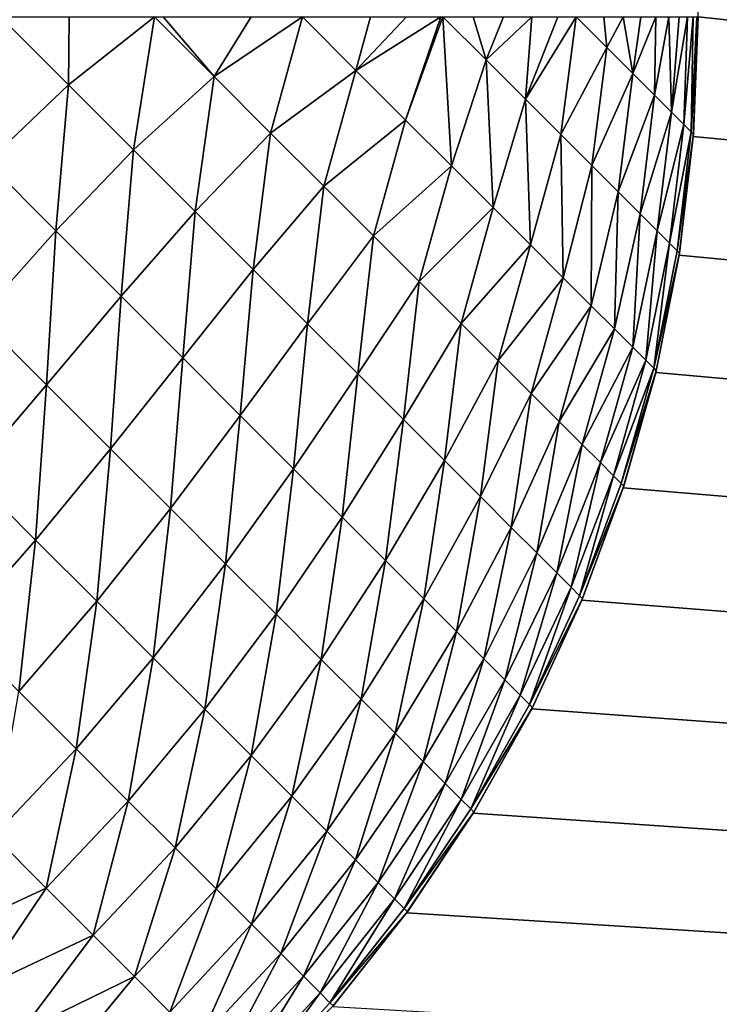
# Model space of a CAD drawing. Extents: x -302 to 302, y -900 to 900.
# Tile 145 of 256: x -33.02 to -31.97, y -878.19 to -876.7. Entities that reach past the tile are written whole.
import ezdxf

# ---------------------------------------------------------------- set-up
doc = ezdxf.new("R2010")
doc.units = 0
doc.header["$LTSCALE"] = 81.481481
for name, color, linetype in [('516', 7, 'CONTINUOUS'), ('611', 7, 'CONTINUOUS'), ('638', 7, 'CONTINUOUS'), ('646', 7, 'CONTINUOUS')]:
    doc.layers.add(name, color=color, linetype=linetype)

msp = doc.modelspace()

# ---------------------------------------------------------------- linework, layer by layer
at = {"layer": '516', "color": 7, "linetype": 'CONTINUOUS'}
for points in [[(-1.25, 880), (-1.25, -880), (-32, 876.7), (-1.25, 880)], [(-32, 876.7), (-1.25, -880), (-32, -876.7), (-32, 876.7)], [(-32, -876.7), (-1.25, -880), (-32.0071, -876.8805), (-32, -876.7)], [(-32.0071, -876.8805), (-1.25, -880), (-32.0283, -877.0598), (-32.0071, -876.8805)], [(-32.0283, -877.0598), (-1.25, -880), (-32.0635, -877.2369), (-32.0283, -877.0598)], [(-32.0635, -877.2369), (-1.25, -880), (-32.1126, -877.4107), (-32.0635, -877.2369)], [(-32.1126, -877.4107), (-1.25, -880), (-32.1751, -877.5802), (-32.1126, -877.4107)], [(-32.1751, -877.5802), (-1.25, -880), (-32.2507, -877.7442), (-32.1751, -877.5802)], [(-32.2507, -877.7442), (-1.25, -880), (-32.3389, -877.9017), (-32.2507, -877.7442)], [(-32.3389, -877.9017), (-1.25, -880), (-32.4393, -878.0519), (-32.3389, -877.9017)], [(-32.4393, -878.0519), (-1.25, -880), (-32.5511, -878.1937), (-32.4393, -878.0519)]]:
    msp.add_3dface(points, dxfattribs=at)
at = {"layer": '611', "color": 7, "linetype": 'CONTINUOUS'}
for points in [[(-38.25, -900, 6.9), (-19.25, -900, 6.9), (-19.25, 900, 6.9), (-38.25, -900, 6.9)], [(-38.25, -900, 6.9), (-19.25, 900, 6.9), (-38.25, 900, 6.9), (-38.25, -900, 6.9)]]:
    msp.add_3dface(points, dxfattribs=at)
at = {"layer": '638', "color": 7, "linetype": 'CONTINUOUS'}
for points in [[(-32, -876.7), (-32.0071, -876.8805), (-32, -876.7, -22.7), (-32, -876.7)], [(-32, -876.7, -22.7), (-32.0071, -876.8805), (-32.0068, -876.8772, -22.7), (-32, -876.7, -22.7)], [(-32.0071, -876.8805), (-32.0283, -877.0598), (-32.0071, -876.8805, -22.7), (-32.0071, -876.8805)], [(-32.0071, -876.8805, -22.7), (-32.0283, -877.0598), (-32.0278, -877.0568, -22.7), (-32.0071, -876.8805, -22.7)], [(-32.0068, -876.8772, -22.7), (-32.0071, -876.8805), (-32.0071, -876.8805, -22.7), (-32.0068, -876.8772, -22.7)], [(-32.0283, -877.0598), (-32.0635, -877.2369), (-32.0283, -877.0598, -22.7), (-32.0283, -877.0598)], [(-32.0283, -877.0598, -22.7), (-32.0635, -877.2369), (-32.0629, -877.2341, -22.7), (-32.0283, -877.0598, -22.7)], [(-32.0278, -877.0568, -22.7), (-32.0283, -877.0598), (-32.0283, -877.0598, -22.7), (-32.0278, -877.0568, -22.7)], [(-32.0635, -877.2369), (-32.1126, -877.4107), (-32.0635, -877.2369, -22.7), (-32.0635, -877.2369)], [(-32.0635, -877.2369, -22.7), (-32.1126, -877.4107), (-32.1117, -877.4082, -22.7), (-32.0635, -877.2369, -22.7)], [(-32.0629, -877.2341, -22.7), (-32.0635, -877.2369), (-32.0635, -877.2369, -22.7), (-32.0629, -877.2341, -22.7)], [(-32.1126, -877.4107), (-32.1751, -877.5802), (-32.1126, -877.4107, -22.7), (-32.1126, -877.4107)], [(-32.1126, -877.4107, -22.7), (-32.1751, -877.5802), (-32.1741, -877.5778, -22.7), (-32.1126, -877.4107, -22.7)], [(-32.1117, -877.4082, -22.7), (-32.1126, -877.4107), (-32.1126, -877.4107, -22.7), (-32.1117, -877.4082, -22.7)], [(-32.1751, -877.5802), (-32.2507, -877.7442), (-32.1751, -877.5802, -22.7), (-32.1751, -877.5802)], [(-32.1751, -877.5802, -22.7), (-32.2507, -877.7442), (-32.2496, -877.7421, -22.7), (-32.1751, -877.5802, -22.7)], [(-32.1741, -877.5778, -22.7), (-32.1751, -877.5802), (-32.1751, -877.5802, -22.7), (-32.1741, -877.5778, -22.7)], [(-32.2507, -877.7442), (-32.3389, -877.9017), (-32.2507, -877.7442, -22.7), (-32.2507, -877.7442)], [(-32.2507, -877.7442, -22.7), (-32.3389, -877.9017), (-32.3378, -877.8999, -22.7), (-32.2507, -877.7442, -22.7)], [(-32.2496, -877.7421, -22.7), (-32.2507, -877.7442), (-32.2507, -877.7442, -22.7), (-32.2496, -877.7421, -22.7)], [(-32.3389, -877.9017), (-32.4393, -878.0519), (-32.3389, -877.9017, -22.7), (-32.3389, -877.9017)], [(-32.3389, -877.9017, -22.7), (-32.4393, -878.0519), (-32.4381, -878.0503, -22.7), (-32.3389, -877.9017, -22.7)], [(-32.3378, -877.8999, -22.7), (-32.3389, -877.9017), (-32.3389, -877.9017, -22.7), (-32.3378, -877.8999, -22.7)], [(-32.4393, -878.0519), (-32.5511, -878.1937), (-32.4393, -878.0519, -22.7), (-32.4393, -878.0519)], [(-32.4393, -878.0519, -22.7), (-32.5511, -878.1937), (-32.5499, -878.1924, -22.7), (-32.4393, -878.0519, -22.7)], [(-32.4381, -878.0503, -22.7), (-32.4393, -878.0519), (-32.4393, -878.0519, -22.7), (-32.4381, -878.0503, -22.7)]]:
    msp.add_3dface(points, dxfattribs=at)
at = {"layer": '646', "color": 7, "linetype": 'CONTINUOUS'}
for points in [[(-33.0515, -876.7, -24.6316), (-32.9492, -876.8027, -24.5587), (-33.072, -876.9197, -24.6323), (-33.0515, -876.7, -24.6316)], [(-33.0515, -876.7, -24.6316), (-32.9481, -876.7, -24.5607), (-32.9492, -876.8027, -24.5587), (-33.0515, -876.7, -24.6316)], [(-32.9481, -876.7, -24.5607), (-32.8197, -876.7, -24.4603), (-32.9492, -876.8027, -24.5587), (-32.9481, -876.7, -24.5607)], [(-32.9492, -876.8027, -24.5587), (-32.8197, -876.7, -24.4603), (-32.8514, -876.9006, -24.4752), (-32.9492, -876.8027, -24.5587)], [(-32.8197, -876.7, -24.4603), (-32.7297, -876.7902, -24.3781), (-32.8514, -876.9006, -24.4752), (-32.8197, -876.7, -24.4603)], [(-32.8197, -876.7, -24.4603), (-32.8063, -876.7, -24.4489), (-32.7297, -876.7902, -24.3781), (-32.8197, -876.7, -24.4603)], [(-32.8063, -876.7, -24.4489), (-32.6737, -876.7, -24.3263), (-32.7297, -876.7902, -24.3781), (-32.8063, -876.7, -24.4489)], [(-32.6737, -876.7, -24.3263), (-32.5961, -876.7, -24.245), (-32.7297, -876.7902, -24.3781), (-32.6737, -876.7, -24.3263)], [(-32.7297, -876.7902, -24.3781), (-32.5961, -876.7, -24.245), (-32.6444, -876.8755, -24.2869), (-32.7297, -876.7902, -24.3781)], [(-32.5961, -876.7, -24.245), (-32.5158, -876.7812, -24.1491), (-32.6444, -876.8755, -24.2869), (-32.5961, -876.7, -24.245)], [(-32.5961, -876.7, -24.245), (-32.4938, -876.7, -24.1239), (-32.5158, -876.7812, -24.1491), (-32.5961, -876.7, -24.245)], [(-32.4938, -876.7, -24.1239), (-32.4393, -876.7, -24.0519), (-32.5158, -876.7812, -24.1491), (-32.4938, -876.7, -24.1239)], [(-32.4393, -876.7, -24.0519), (-32.3876, -876.7, -23.9778), (-32.5158, -876.7812, -24.1491), (-32.4393, -876.7, -24.0519)], [(-32.5158, -876.7812, -24.1491), (-32.3876, -876.7, -23.9778), (-32.441, -876.856, -24.0452), (-32.5158, -876.7812, -24.1491)], [(-32.3876, -876.7, -23.9778), (-32.3845, -876.7, -23.9732), (-32.441, -876.856, -24.0452), (-32.3876, -876.7, -23.9778)], [(-32.441, -876.856, -24.0452), (-32.3845, -876.7, -23.9732), (-32.3719, -876.925, -23.9337), (-32.441, -876.856, -24.0452)], [(-32.3845, -876.7, -23.9732), (-32.3389, -876.7, -23.9017), (-32.3194, -876.7652, -23.8675), (-32.3845, -876.7, -23.9732)], [(-32.3845, -876.7, -23.9732), (-32.3194, -876.7652, -23.8675), (-32.3719, -876.925, -23.9337), (-32.3845, -876.7, -23.9732)], [(-32.3389, -876.7, -23.9017), (-32.2933, -876.7, -23.8238), (-32.3194, -876.7652, -23.8675), (-32.3389, -876.7, -23.9017)], [(-32.2933, -876.7, -23.8238), (-32.2507, -876.7, -23.7442), (-32.3194, -876.7652, -23.8675), (-32.2933, -876.7, -23.8238)], [(-32.3194, -876.7652, -23.8675), (-32.2507, -876.7, -23.7442), (-32.2601, -876.8245, -23.7551), (-32.3194, -876.7652, -23.8675)], [(-32.2507, -876.7, -23.7442), (-32.2113, -876.7, -23.6629), (-32.2601, -876.8245, -23.7551), (-32.2507, -876.7, -23.7442)], [(-32.2113, -876.7, -23.6629), (-32.1838, -876.7, -23.6009), (-32.2601, -876.8245, -23.7551), (-32.2113, -876.7, -23.6629)], [(-32.2601, -876.8245, -23.7551), (-32.1838, -876.7, -23.6009), (-32.2069, -876.8777, -23.6367), (-32.2601, -876.8245, -23.7551)], [(-32.1838, -876.7, -23.6009), (-32.1377, -876.7464, -23.4824), (-32.2069, -876.8777, -23.6367), (-32.1838, -876.7, -23.6009)], [(-32.1838, -876.7, -23.6009), (-32.1422, -876.7, -23.4961), (-32.1377, -876.7464, -23.4824), (-32.1838, -876.7, -23.6009)], [(-32.1422, -876.7, -23.4961), (-32.1126, -876.7, -23.4107), (-32.1377, -876.7464, -23.4824), (-32.1422, -876.7, -23.4961)], [(-32.1377, -876.7464, -23.4824), (-32.1126, -876.7, -23.4107), (-32.0982, -876.7859, -23.3593), (-32.1377, -876.7464, -23.4824)], [(-32.1126, -876.7, -23.4107), (-32.0864, -876.7, -23.3243), (-32.0982, -876.7859, -23.3593), (-32.1126, -876.7, -23.4107)], [(-32.0864, -876.7, -23.3243), (-32.0635, -876.7, -23.2369), (-32.0982, -876.7859, -23.3593), (-32.0864, -876.7, -23.3243)], [(-32.0982, -876.7859, -23.3593), (-32.0635, -876.7, -23.2369), (-32.0656, -876.8185, -23.2322), (-32.0982, -876.7859, -23.3593)], [(-32.0635, -876.7, -23.2369), (-32.0442, -876.7, -23.1487), (-32.0656, -876.8185, -23.2322), (-32.0635, -876.7, -23.2369)], [(-32.0656, -876.8185, -23.2322), (-32.0442, -876.7, -23.1487), (-32.04, -876.8441, -23.102), (-32.0656, -876.8185, -23.2322)], [(-32.0442, -876.7, -23.1487), (-32.0283, -876.7, -23.0598), (-32.04, -876.8441, -23.102), (-32.0442, -876.7, -23.1487)], [(-32.0283, -876.7, -23.0598), (-32.0159, -876.7, -22.9703), (-32.04, -876.8441, -23.102), (-32.0283, -876.7, -23.0598)], [(-32.04, -876.8441, -23.102), (-32.0159, -876.7, -22.9703), (-32.0216, -876.8624, -22.9693), (-32.04, -876.8441, -23.102)], [(-32.0159, -876.7, -22.9703), (-32.0071, -876.7, -22.8805), (-32.0216, -876.8624, -22.9693), (-32.0159, -876.7, -22.9703)], [(-32.0216, -876.8624, -22.9693), (-32.0071, -876.7, -22.8805), (-32.0105, -876.8735, -22.8351), (-32.0216, -876.8624, -22.9693)], [(-32, -876.7, -22.7), (-32.0068, -876.8772, -22.7), (-32.0105, -876.8735, -22.8351), (-32, -876.7, -22.7)], [(-32.0018, -876.7, -22.7903), (-32, -876.7, -22.7), (-32.0105, -876.8735, -22.8351), (-32.0018, -876.7, -22.7903)], [(-32.0071, -876.7, -22.8805), (-32.0018, -876.7, -22.7903), (-32.0105, -876.8735, -22.8351), (-32.0071, -876.7, -22.8805)], [(-32.2069, -876.8777, -23.6367), (-32.1377, -876.7464, -23.4824), (-32.1602, -876.9244, -23.513), (-32.2069, -876.8777, -23.6367)], [(-32.1377, -876.7464, -23.4824), (-32.0982, -876.7859, -23.3593), (-32.1602, -876.9244, -23.513), (-32.1377, -876.7464, -23.4824)], [(-32.3719, -876.925, -23.9337), (-32.3194, -876.7652, -23.8675), (-32.3091, -876.9879, -23.8151), (-32.3719, -876.925, -23.9337)], [(-32.3194, -876.7652, -23.8675), (-32.2601, -876.8245, -23.7551), (-32.3091, -876.9879, -23.8151), (-32.3194, -876.7652, -23.8675)], [(-32.6444, -876.8755, -24.2869), (-32.5158, -876.7812, -24.1491), (-32.5641, -876.9558, -24.187), (-32.6444, -876.8755, -24.2869)], [(-32.5158, -876.7812, -24.1491), (-32.441, -876.856, -24.0452), (-32.5641, -876.9558, -24.187), (-32.5158, -876.7812, -24.1491)], [(-32.8514, -876.9006, -24.4752), (-32.7297, -876.7902, -24.3781), (-32.7583, -876.9937, -24.3813), (-32.8514, -876.9006, -24.4752)], [(-32.7297, -876.7902, -24.3781), (-32.6444, -876.8755, -24.2869), (-32.7583, -876.9937, -24.3813), (-32.7297, -876.7902, -24.3781)], [(-32.1602, -876.9244, -23.513), (-32.0982, -876.7859, -23.3593), (-32.1203, -876.9643, -23.3847), (-32.1602, -876.9244, -23.513)], [(-32.0982, -876.7859, -23.3593), (-32.0656, -876.8185, -23.2322), (-32.1203, -876.9643, -23.3847), (-32.0982, -876.7859, -23.3593)], [(-33.072, -876.9197, -24.6323), (-32.9492, -876.8027, -24.5587), (-32.9685, -877.0232, -24.5473), (-33.072, -876.9197, -24.6323)], [(-32.9492, -876.8027, -24.5587), (-32.8514, -876.9006, -24.4752), (-32.9685, -877.0232, -24.5473), (-32.9492, -876.8027, -24.5587)], [(-32.3091, -876.9879, -23.8151), (-32.2601, -876.8245, -23.7551), (-32.2527, -877.0443, -23.6901), (-32.3091, -876.9879, -23.8151)], [(-32.2601, -876.8245, -23.7551), (-32.2069, -876.8777, -23.6367), (-32.2527, -877.0443, -23.6901), (-32.2601, -876.8245, -23.7551)], [(-32.1203, -876.9643, -23.3847), (-32.0656, -876.8185, -23.2322), (-32.0872, -876.9974, -23.2525), (-32.1203, -876.9643, -23.3847)], [(-32.0656, -876.8185, -23.2322), (-32.04, -876.8441, -23.102), (-32.0872, -876.9974, -23.2525), (-32.0656, -876.8185, -23.2322)], [(-32.0872, -876.9974, -23.2525), (-32.04, -876.8441, -23.102), (-32.0614, -877.0232, -23.1172), (-32.0872, -876.9974, -23.2525)], [(-32.04, -876.8441, -23.102), (-32.0216, -876.8624, -22.9693), (-32.0614, -877.0232, -23.1172), (-32.04, -876.8441, -23.102)], [(-32.5641, -876.9558, -24.187), (-32.441, -876.856, -24.0452), (-32.4892, -877.0307, -24.079), (-32.5641, -876.9558, -24.187)], [(-32.441, -876.856, -24.0452), (-32.3719, -876.925, -23.9337), (-32.4892, -877.0307, -24.079), (-32.441, -876.856, -24.0452)], [(-32.0614, -877.0232, -23.1172), (-32.0216, -876.8624, -22.9693), (-32.0428, -877.0418, -22.9794), (-32.0614, -877.0232, -23.1172)], [(-32.0216, -876.8624, -22.9693), (-32.0105, -876.8735, -22.8351), (-32.0428, -877.0418, -22.9794), (-32.0216, -876.8624, -22.9693)], [(-32.7583, -876.9937, -24.3813), (-32.6444, -876.8755, -24.2869), (-32.6705, -877.0814, -24.2778), (-32.7583, -876.9937, -24.3813)], [(-32.6444, -876.8755, -24.2869), (-32.5641, -876.9558, -24.187), (-32.6705, -877.0814, -24.2778), (-32.6444, -876.8755, -24.2869)], [(-32.2527, -877.0443, -23.6901), (-32.2069, -876.8777, -23.6367), (-32.2032, -877.0938, -23.5594), (-32.2527, -877.0443, -23.6901)], [(-32.2069, -876.8777, -23.6367), (-32.1602, -876.9244, -23.513), (-32.2032, -877.0938, -23.5594), (-32.2069, -876.8777, -23.6367)], [(-32.0428, -877.0418, -22.9794), (-32.0105, -876.8735, -22.8351), (-32.0316, -877.053, -22.8401), (-32.0428, -877.0418, -22.9794)], [(-32.0105, -876.8735, -22.8351), (-32.0068, -876.8772, -22.7), (-32.0316, -877.053, -22.8401), (-32.0105, -876.8735, -22.8351)], [(-32.0068, -876.8772, -22.7), (-32.0071, -876.8805, -22.7), (-32.0316, -877.053, -22.8401), (-32.0068, -876.8772, -22.7)], [(-32.0071, -876.8805, -22.7), (-32.0278, -877.0568, -22.7), (-32.0316, -877.053, -22.8401), (-32.0071, -876.8805, -22.7)], [(-32.9685, -877.0232, -24.5473), (-32.8514, -876.9006, -24.4752), (-32.87, -877.1217, -24.4513), (-32.9685, -877.0232, -24.5473)], [(-32.8514, -876.9006, -24.4752), (-32.7583, -876.9937, -24.3813), (-32.87, -877.1217, -24.4513), (-32.8514, -876.9006, -24.4752)], [(-33.072, -876.9197, -24.6323), (-32.9685, -877.0232, -24.5473), (-33.0844, -877.1533, -24.5992), (-33.072, -876.9197, -24.6323)], [(-32.4892, -877.0307, -24.079), (-32.3719, -876.925, -23.9337), (-32.4202, -877.0997, -23.9635), (-32.4892, -877.0307, -24.079)], [(-32.3719, -876.925, -23.9337), (-32.3091, -876.9879, -23.8151), (-32.4202, -877.0997, -23.9635), (-32.3719, -876.925, -23.9337)], [(-32.2032, -877.0938, -23.5594), (-32.1602, -876.9244, -23.513), (-32.1609, -877.1361, -23.4238), (-32.2032, -877.0938, -23.5594)], [(-32.1602, -876.9244, -23.513), (-32.1203, -876.9643, -23.3847), (-32.1609, -877.1361, -23.4238), (-32.1602, -876.9244, -23.513)], [(-32.6705, -877.0814, -24.2778), (-32.5641, -876.9558, -24.187), (-32.5886, -877.1633, -24.1651), (-32.6705, -877.0814, -24.2778)], [(-32.5641, -876.9558, -24.187), (-32.4892, -877.0307, -24.079), (-32.5886, -877.1633, -24.1651), (-32.5641, -876.9558, -24.187)], [(-32.1609, -877.1361, -23.4238), (-32.1203, -876.9643, -23.3847), (-32.1259, -877.1711, -23.2841), (-32.1609, -877.1361, -23.4238)], [(-32.1203, -876.9643, -23.3847), (-32.0872, -876.9974, -23.2525), (-32.1259, -877.1711, -23.2841), (-32.1203, -876.9643, -23.3847)], [(-32.4202, -877.0997, -23.9635), (-32.3091, -876.9879, -23.8151), (-32.3573, -877.1626, -23.8411), (-32.4202, -877.0997, -23.9635)], [(-32.3091, -876.9879, -23.8151), (-32.2527, -877.0443, -23.6901), (-32.3573, -877.1626, -23.8411), (-32.3091, -876.9879, -23.8151)], [(-32.87, -877.1217, -24.4513), (-32.7583, -876.9937, -24.3813), (-32.777, -877.2147, -24.3448), (-32.87, -877.1217, -24.4513)], [(-32.7583, -876.9937, -24.3813), (-32.6705, -877.0814, -24.2778), (-32.777, -877.2147, -24.3448), (-32.7583, -876.9937, -24.3813)], [(-32.1259, -877.1711, -23.2841), (-32.0872, -876.9974, -23.2525), (-32.0984, -877.1986, -23.141), (-32.1259, -877.1711, -23.2841)], [(-32.0872, -876.9974, -23.2525), (-32.0614, -877.0232, -23.1172), (-32.0984, -877.1986, -23.141), (-32.0872, -876.9974, -23.2525)], [(-33.0844, -877.1533, -24.5992), (-32.9685, -877.0232, -24.5473), (-32.9822, -877.2555, -24.5014), (-33.0844, -877.1533, -24.5992)], [(-32.9685, -877.0232, -24.5473), (-32.87, -877.1217, -24.4513), (-32.9822, -877.2555, -24.5014), (-32.9685, -877.0232, -24.5473)], [(-32.5886, -877.1633, -24.1651), (-32.4892, -877.0307, -24.079), (-32.513, -877.239, -24.0439), (-32.5886, -877.1633, -24.1651)], [(-32.4892, -877.0307, -24.079), (-32.4202, -877.0997, -23.9635), (-32.513, -877.239, -24.0439), (-32.4892, -877.0307, -24.079)], [(-32.0984, -877.1986, -23.141), (-32.0614, -877.0232, -23.1172), (-32.0787, -877.2183, -22.9954), (-32.0984, -877.1986, -23.141)], [(-32.0614, -877.0232, -23.1172), (-32.0428, -877.0418, -22.9794), (-32.0787, -877.2183, -22.9954), (-32.0614, -877.0232, -23.1172)], [(-32.3573, -877.1626, -23.8411), (-32.2527, -877.0443, -23.6901), (-32.3011, -877.2188, -23.7125), (-32.3573, -877.1626, -23.8411)], [(-32.2527, -877.0443, -23.6901), (-32.2032, -877.0938, -23.5594), (-32.3011, -877.2188, -23.7125), (-32.2527, -877.0443, -23.6901)], [(-32.0787, -877.2183, -22.9954), (-32.0428, -877.0418, -22.9794), (-32.0668, -877.2301, -22.8481), (-32.0787, -877.2183, -22.9954)], [(-32.0428, -877.0418, -22.9794), (-32.0316, -877.053, -22.8401), (-32.0668, -877.2301, -22.8481), (-32.0428, -877.0418, -22.9794)], [(-32.0316, -877.053, -22.8401), (-32.0278, -877.0568, -22.7), (-32.0668, -877.2301, -22.8481), (-32.0316, -877.053, -22.8401)], [(-32.0278, -877.0568, -22.7), (-32.0283, -877.0598, -22.7), (-32.0668, -877.2301, -22.8481), (-32.0278, -877.0568, -22.7)], [(-32.0283, -877.0598, -22.7), (-32.0629, -877.2341, -22.7), (-32.0668, -877.2301, -22.8481), (-32.0283, -877.0598, -22.7)], [(-32.777, -877.2147, -24.3448), (-32.6705, -877.0814, -24.2778), (-32.6901, -877.3016, -24.2285), (-32.777, -877.2147, -24.3448)], [(-32.6705, -877.0814, -24.2778), (-32.5886, -877.1633, -24.1651), (-32.6901, -877.3016, -24.2285), (-32.6705, -877.0814, -24.2778)], [(-32.513, -877.239, -24.0439), (-32.4202, -877.0997, -23.9635), (-32.4441, -877.3079, -23.9149), (-32.513, -877.239, -24.0439)], [(-32.4202, -877.0997, -23.9635), (-32.3573, -877.1626, -23.8411), (-32.4441, -877.3079, -23.9149), (-32.4202, -877.0997, -23.9635)], [(-32.3011, -877.2188, -23.7125), (-32.2032, -877.0938, -23.5594), (-32.2517, -877.2682, -23.5783), (-32.3011, -877.2188, -23.7125)], [(-32.2032, -877.0938, -23.5594), (-32.1609, -877.1361, -23.4238), (-32.2517, -877.2682, -23.5783), (-32.2032, -877.0938, -23.5594)], [(-32.9822, -877.2555, -24.5014), (-32.87, -877.1217, -24.4513), (-32.8857, -877.352, -24.3926), (-32.9822, -877.2555, -24.5014)], [(-32.87, -877.1217, -24.4513), (-32.777, -877.2147, -24.3448), (-32.8857, -877.352, -24.3926), (-32.87, -877.1217, -24.4513)], [(-32.2517, -877.2682, -23.5783), (-32.1609, -877.1361, -23.4238), (-32.2094, -877.3105, -23.4394), (-32.2517, -877.2682, -23.5783)], [(-32.1609, -877.1361, -23.4238), (-32.1259, -877.1711, -23.2841), (-32.2094, -877.3105, -23.4394), (-32.1609, -877.1361, -23.4238)], [(-33.0844, -877.1533, -24.5992), (-32.9822, -877.2555, -24.5014), (-33.0976, -877.3908, -24.5349), (-33.0844, -877.1533, -24.5992)], [(-32.6901, -877.3016, -24.2285), (-32.5886, -877.1633, -24.1651), (-32.6098, -877.3819, -24.103), (-32.6901, -877.3016, -24.2285)], [(-32.5886, -877.1633, -24.1651), (-32.513, -877.239, -24.0439), (-32.6098, -877.3819, -24.103), (-32.5886, -877.1633, -24.1651)], [(-32.4441, -877.3079, -23.9149), (-32.3573, -877.1626, -23.8411), (-32.3823, -877.3696, -23.7789), (-32.4441, -877.3079, -23.9149)], [(-32.3573, -877.1626, -23.8411), (-32.3011, -877.2188, -23.7125), (-32.3823, -877.3696, -23.7789), (-32.3573, -877.1626, -23.8411)], [(-32.2094, -877.3105, -23.4394), (-32.1259, -877.1711, -23.2841), (-32.1745, -877.3454, -23.2964), (-32.2094, -877.3105, -23.4394)], [(-32.1259, -877.1711, -23.2841), (-32.0984, -877.1986, -23.141), (-32.1745, -877.3454, -23.2964), (-32.1259, -877.1711, -23.2841)], [(-32.1745, -877.3454, -23.2964), (-32.0984, -877.1986, -23.141), (-32.1471, -877.3727, -23.1502), (-32.1745, -877.3454, -23.2964)], [(-32.0984, -877.1986, -23.141), (-32.0787, -877.2183, -22.9954), (-32.1471, -877.3727, -23.1502), (-32.0984, -877.1986, -23.141)], [(-32.8857, -877.352, -24.3926), (-32.777, -877.2147, -24.3448), (-32.7956, -877.4421, -24.2735), (-32.8857, -877.352, -24.3926)], [(-32.777, -877.2147, -24.3448), (-32.6901, -877.3016, -24.2285), (-32.7956, -877.4421, -24.2735), (-32.777, -877.2147, -24.3448)], [(-32.3823, -877.3696, -23.7789), (-32.3011, -877.2188, -23.7125), (-32.328, -877.4239, -23.6367), (-32.3823, -877.3696, -23.7789)], [(-32.3011, -877.2188, -23.7125), (-32.2517, -877.2682, -23.5783), (-32.328, -877.4239, -23.6367), (-32.3011, -877.2188, -23.7125)], [(-32.1471, -877.3727, -23.1502), (-32.0787, -877.2183, -22.9954), (-32.1275, -877.3924, -23.0015), (-32.1471, -877.3727, -23.1502)], [(-32.0787, -877.2183, -22.9954), (-32.0668, -877.2301, -22.8481), (-32.1275, -877.3924, -23.0015), (-32.0787, -877.2183, -22.9954)], [(-32.6098, -877.3819, -24.103), (-32.513, -877.239, -24.0439), (-32.5367, -877.455, -23.9691), (-32.6098, -877.3819, -24.103)], [(-32.513, -877.239, -24.0439), (-32.4441, -877.3079, -23.9149), (-32.5367, -877.455, -23.9691), (-32.513, -877.239, -24.0439)], [(-32.1275, -877.3924, -23.0015), (-32.0668, -877.2301, -22.8481), (-32.1157, -877.4042, -22.8512), (-32.1275, -877.3924, -23.0015)], [(-32.0668, -877.2301, -22.8481), (-32.0629, -877.2341, -22.7), (-32.1157, -877.4042, -22.8512), (-32.0668, -877.2301, -22.8481)], [(-32.0629, -877.2341, -22.7), (-32.0635, -877.2369, -22.7), (-32.1157, -877.4042, -22.8512), (-32.0629, -877.2341, -22.7)], [(-32.0635, -877.2369, -22.7), (-32.1117, -877.4082, -22.7), (-32.1157, -877.4042, -22.8512), (-32.0635, -877.2369, -22.7)], [(-33.0976, -877.3908, -24.5349), (-32.9822, -877.2555, -24.5014), (-32.9989, -877.4895, -24.4245), (-33.0976, -877.3908, -24.5349)], [(-32.9822, -877.2555, -24.5014), (-32.8857, -877.352, -24.3926), (-32.9989, -877.4895, -24.4245), (-32.9822, -877.2555, -24.5014)], [(-32.328, -877.4239, -23.6367), (-32.2517, -877.2682, -23.5783), (-32.2816, -877.4704, -23.489), (-32.328, -877.4239, -23.6367)], [(-32.2517, -877.2682, -23.5783), (-32.2094, -877.3105, -23.4394), (-32.2816, -877.4704, -23.489), (-32.2517, -877.2682, -23.5783)], [(-32.7956, -877.4421, -24.2735), (-32.6901, -877.3016, -24.2285), (-32.7122, -877.5255, -24.1448), (-32.7956, -877.4421, -24.2735)], [(-32.6901, -877.3016, -24.2285), (-32.6098, -877.3819, -24.103), (-32.7122, -877.5255, -24.1448), (-32.6901, -877.3016, -24.2285)], [(-32.5367, -877.455, -23.9691), (-32.4441, -877.3079, -23.9149), (-32.4711, -877.5206, -23.8276), (-32.5367, -877.455, -23.9691)], [(-32.4441, -877.3079, -23.9149), (-32.3823, -877.3696, -23.7789), (-32.4711, -877.5206, -23.8276), (-32.4441, -877.3079, -23.9149)], [(-32.2816, -877.4704, -23.489), (-32.2094, -877.3105, -23.4394), (-32.2432, -877.5088, -23.3368), (-32.2816, -877.4704, -23.489)], [(-32.2094, -877.3105, -23.4394), (-32.1745, -877.3454, -23.2964), (-32.2432, -877.5088, -23.3368), (-32.2094, -877.3105, -23.4394)], [(-32.2432, -877.5088, -23.3368), (-32.1745, -877.3454, -23.2964), (-32.2131, -877.5388, -23.1808), (-32.2432, -877.5088, -23.3368)], [(-32.1745, -877.3454, -23.2964), (-32.1471, -877.3727, -23.1502), (-32.2131, -877.5388, -23.1808), (-32.1745, -877.3454, -23.2964)], [(-32.9989, -877.4895, -24.4245), (-32.8857, -877.352, -24.3926), (-32.9066, -877.5817, -24.3035), (-32.9989, -877.4895, -24.4245)], [(-32.8857, -877.352, -24.3926), (-32.7956, -877.4421, -24.2735), (-32.9066, -877.5817, -24.3035), (-32.8857, -877.352, -24.3926)], [(-32.4711, -877.5206, -23.8276), (-32.3823, -877.3696, -23.7789), (-32.4134, -877.5783, -23.6794), (-32.4711, -877.5206, -23.8276)], [(-32.3823, -877.3696, -23.7789), (-32.328, -877.4239, -23.6367), (-32.4134, -877.5783, -23.6794), (-32.3823, -877.3696, -23.7789)], [(-32.2131, -877.5388, -23.1808), (-32.1471, -877.3727, -23.1502), (-32.1915, -877.5605, -23.0221), (-32.2131, -877.5388, -23.1808)], [(-32.1471, -877.3727, -23.1502), (-32.1275, -877.3924, -23.0015), (-32.1915, -877.5605, -23.0221), (-32.1471, -877.3727, -23.1502)], [(-32.7122, -877.5255, -24.1448), (-32.6098, -877.3819, -24.103), (-32.6362, -877.6015, -24.0073), (-32.7122, -877.5255, -24.1448)], [(-32.6098, -877.3819, -24.103), (-32.5367, -877.455, -23.9691), (-32.6362, -877.6015, -24.0073), (-32.6098, -877.3819, -24.103)], [(-33.0976, -877.3908, -24.5349), (-32.9989, -877.4895, -24.4245), (-33.1174, -877.6248, -24.4425), (-33.0976, -877.3908, -24.5349)], [(-32.1915, -877.5605, -23.0221), (-32.1275, -877.3924, -23.0015), (-32.1785, -877.5735, -22.8615), (-32.1915, -877.5605, -23.0221)], [(-32.1275, -877.3924, -23.0015), (-32.1157, -877.4042, -22.8512), (-32.1785, -877.5735, -22.8615), (-32.1275, -877.3924, -23.0015)], [(-32.1157, -877.4042, -22.8512), (-32.1117, -877.4082, -22.7), (-32.1785, -877.5735, -22.8615), (-32.1157, -877.4042, -22.8512)], [(-32.1117, -877.4082, -22.7), (-32.1126, -877.4107, -22.7), (-32.1785, -877.5735, -22.8615), (-32.1117, -877.4082, -22.7)], [(-32.1126, -877.4107, -22.7), (-32.1741, -877.5778, -22.7), (-32.1785, -877.5735, -22.8615), (-32.1126, -877.4107, -22.7)], [(-32.4134, -877.5783, -23.6794), (-32.328, -877.4239, -23.6367), (-32.364, -877.6277, -23.5253), (-32.4134, -877.5783, -23.6794)], [(-32.328, -877.4239, -23.6367), (-32.2816, -877.4704, -23.489), (-32.364, -877.6277, -23.5253), (-32.328, -877.4239, -23.6367)], [(-32.9066, -877.5817, -24.3035), (-32.7956, -877.4421, -24.2735), (-32.8214, -877.667, -24.1726), (-32.9066, -877.5817, -24.3035)], [(-32.7956, -877.4421, -24.2735), (-32.7122, -877.5255, -24.1448), (-32.8214, -877.667, -24.1726), (-32.7956, -877.4421, -24.2735)], [(-32.6362, -877.6015, -24.0073), (-32.5367, -877.455, -23.9691), (-32.568, -877.6697, -23.8619), (-32.6362, -877.6015, -24.0073)], [(-32.5367, -877.455, -23.9691), (-32.4711, -877.5206, -23.8276), (-32.568, -877.6697, -23.8619), (-32.5367, -877.455, -23.9691)], [(-32.364, -877.6277, -23.5253), (-32.2816, -877.4704, -23.489), (-32.3231, -877.6686, -23.3662), (-32.364, -877.6277, -23.5253)], [(-32.2816, -877.4704, -23.489), (-32.2432, -877.5088, -23.3368), (-32.3231, -877.6686, -23.3662), (-32.2816, -877.4704, -23.489)], [(-33.1174, -877.6248, -24.4425), (-32.9989, -877.4895, -24.4245), (-33.0241, -877.7182, -24.3203), (-33.1174, -877.6248, -24.4425)], [(-32.9989, -877.4895, -24.4245), (-32.9066, -877.5817, -24.3035), (-33.0241, -877.7182, -24.3203), (-32.9989, -877.4895, -24.4245)], [(-32.3231, -877.6686, -23.3662), (-32.2432, -877.5088, -23.3368), (-32.2911, -877.7006, -23.2032), (-32.3231, -877.6686, -23.3662)], [(-32.2432, -877.5088, -23.3368), (-32.2131, -877.5388, -23.1808), (-32.2911, -877.7006, -23.2032), (-32.2432, -877.5088, -23.3368)], [(-32.568, -877.6697, -23.8619), (-32.4711, -877.5206, -23.8276), (-32.5081, -877.7296, -23.7094), (-32.568, -877.6697, -23.8619)], [(-32.4711, -877.5206, -23.8276), (-32.4134, -877.5783, -23.6794), (-32.5081, -877.7296, -23.7094), (-32.4711, -877.5206, -23.8276)], [(-32.8214, -877.667, -24.1726), (-32.7122, -877.5255, -24.1448), (-32.7436, -877.7448, -24.0327), (-32.8214, -877.667, -24.1726)], [(-32.7122, -877.5255, -24.1448), (-32.6362, -877.6015, -24.0073), (-32.7436, -877.7448, -24.0327), (-32.7122, -877.5255, -24.1448)], [(-32.2911, -877.7006, -23.2032), (-32.2131, -877.5388, -23.1808), (-32.2681, -877.7236, -23.0371), (-32.2911, -877.7006, -23.2032)], [(-32.2131, -877.5388, -23.1808), (-32.1915, -877.5605, -23.0221), (-32.2681, -877.7236, -23.0371), (-32.2131, -877.5388, -23.1808)], [(-32.2681, -877.7236, -23.0371), (-32.1915, -877.5605, -23.0221), (-32.2542, -877.7375, -22.8691), (-32.2681, -877.7236, -23.0371)], [(-32.1915, -877.5605, -23.0221), (-32.1785, -877.5735, -22.8615), (-32.2542, -877.7375, -22.8691), (-32.1915, -877.5605, -23.0221)], [(-33.0241, -877.7182, -24.3203), (-32.9066, -877.5817, -24.3035), (-32.9378, -877.8045, -24.1881), (-33.0241, -877.7182, -24.3203)], [(-32.9066, -877.5817, -24.3035), (-32.8214, -877.667, -24.1726), (-32.9378, -877.8045, -24.1881), (-32.9066, -877.5817, -24.3035)], [(-32.5081, -877.7296, -23.7094), (-32.4134, -877.5783, -23.6794), (-32.4567, -877.781, -23.5507), (-32.5081, -877.7296, -23.7094)], [(-32.4134, -877.5783, -23.6794), (-32.364, -877.6277, -23.5253), (-32.4567, -877.781, -23.5507), (-32.4134, -877.5783, -23.6794)], [(-32.1785, -877.5735, -22.8615), (-32.1741, -877.5778, -22.7), (-32.2542, -877.7375, -22.8691), (-32.1785, -877.5735, -22.8615)], [(-32.1741, -877.5778, -22.7), (-32.1751, -877.5802, -22.7), (-32.2542, -877.7375, -22.8691), (-32.1741, -877.5778, -22.7)], [(-32.1751, -877.5802, -22.7), (-32.2496, -877.7421, -22.7), (-32.2542, -877.7375, -22.8691), (-32.1751, -877.5802, -22.7)], [(-32.7436, -877.7448, -24.0327), (-32.6362, -877.6015, -24.0073), (-32.6738, -877.8146, -23.8846), (-32.7436, -877.7448, -24.0327)], [(-32.6362, -877.6015, -24.0073), (-32.568, -877.6697, -23.8619), (-32.6738, -877.8146, -23.8846), (-32.6362, -877.6015, -24.0073)], [(-32.4567, -877.781, -23.5507), (-32.364, -877.6277, -23.5253), (-32.4142, -877.8234, -23.3869), (-32.4567, -877.781, -23.5507)], [(-32.364, -877.6277, -23.5253), (-32.3231, -877.6686, -23.3662), (-32.4142, -877.8234, -23.3869), (-32.364, -877.6277, -23.5253)], [(-32.9378, -877.8045, -24.1881), (-32.8214, -877.667, -24.1726), (-32.8591, -877.8832, -24.0468), (-32.9378, -877.8045, -24.1881)], [(-32.8214, -877.667, -24.1726), (-32.7436, -877.7448, -24.0327), (-32.8591, -877.8832, -24.0468), (-32.8214, -877.667, -24.1726)], [(-32.6738, -877.8146, -23.8846), (-32.568, -877.6697, -23.8619), (-32.6124, -877.876, -23.7292), (-32.6738, -877.8146, -23.8846)], [(-32.568, -877.6697, -23.8619), (-32.5081, -877.7296, -23.7094), (-32.6124, -877.876, -23.7292), (-32.568, -877.6697, -23.8619)], [(-32.4142, -877.8234, -23.3869), (-32.3231, -877.6686, -23.3662), (-32.381, -877.8567, -23.2189), (-32.4142, -877.8234, -23.3869)], [(-32.3231, -877.6686, -23.3662), (-32.2911, -877.7006, -23.2032), (-32.381, -877.8567, -23.2189), (-32.3231, -877.6686, -23.3662)], [(-32.381, -877.8567, -23.2189), (-32.2911, -877.7006, -23.2032), (-32.357, -877.8807, -23.0477), (-32.381, -877.8567, -23.2189)], [(-32.2911, -877.7006, -23.2032), (-32.2681, -877.7236, -23.0371), (-32.357, -877.8807, -23.0477), (-32.2911, -877.7006, -23.2032)], [(-33.0241, -877.7182, -24.3203), (-32.9378, -877.8045, -24.1881), (-33.0618, -877.9359, -24.1932), (-33.0241, -877.7182, -24.3203)], [(-32.6124, -877.876, -23.7292), (-32.5081, -877.7296, -23.7094), (-32.5598, -877.9285, -23.5675), (-32.6124, -877.876, -23.7292)], [(-32.5081, -877.7296, -23.7094), (-32.4567, -877.781, -23.5507), (-32.5598, -877.9285, -23.5675), (-32.5081, -877.7296, -23.7094)], [(-32.357, -877.8807, -23.0477), (-32.2681, -877.7236, -23.0371), (-32.3426, -877.8951, -22.8744), (-32.357, -877.8807, -23.0477)], [(-32.2681, -877.7236, -23.0371), (-32.2542, -877.7375, -22.8691), (-32.3426, -877.8951, -22.8744), (-32.2681, -877.7236, -23.0371)], [(-32.8591, -877.8832, -24.0468), (-32.7436, -877.7448, -24.0327), (-32.7884, -877.9538, -23.8972), (-32.8591, -877.8832, -24.0468)], [(-32.7436, -877.7448, -24.0327), (-32.6738, -877.8146, -23.8846), (-32.7884, -877.9538, -23.8972), (-32.7436, -877.7448, -24.0327)], [(-32.2542, -877.7375, -22.8691), (-32.2496, -877.7421, -22.7), (-32.3426, -877.8951, -22.8744), (-32.2542, -877.7375, -22.8691)], [(-32.2496, -877.7421, -22.7), (-32.2507, -877.7442, -22.7), (-32.3426, -877.8951, -22.8744), (-32.2496, -877.7421, -22.7)], [(-32.2507, -877.7442, -22.7), (-32.3378, -877.8999, -22.7), (-32.3426, -877.8951, -22.8744), (-32.2507, -877.7442, -22.7)], [(-32.5598, -877.9285, -23.5675), (-32.4567, -877.781, -23.5507), (-32.5164, -877.972, -23.4005), (-32.5598, -877.9285, -23.5675)], [(-32.4567, -877.781, -23.5507), (-32.4142, -877.8234, -23.3869), (-32.5164, -877.972, -23.4005), (-32.4567, -877.781, -23.5507)], [(-33.0618, -877.9359, -24.1932), (-32.9378, -877.8045, -24.1881), (-32.9828, -878.0149, -24.0514), (-33.0618, -877.9359, -24.1932)], [(-32.9378, -877.8045, -24.1881), (-32.8591, -877.8832, -24.0468), (-32.9828, -878.0149, -24.0514), (-32.9378, -877.8045, -24.1881)], [(-32.7884, -877.9538, -23.8972), (-32.6738, -877.8146, -23.8846), (-32.7263, -878.0159, -23.7402), (-32.7884, -877.9538, -23.8972)], [(-32.6738, -877.8146, -23.8846), (-32.6124, -877.876, -23.7292), (-32.7263, -878.0159, -23.7402), (-32.6738, -877.8146, -23.8846)], [(-32.5164, -877.972, -23.4005), (-32.4142, -877.8234, -23.3869), (-32.4823, -878.0061, -23.2292), (-32.5164, -877.972, -23.4005)], [(-32.4142, -877.8234, -23.3869), (-32.381, -877.8567, -23.2189), (-32.4823, -878.0061, -23.2292), (-32.4142, -877.8234, -23.3869)], [(-32.4823, -878.0061, -23.2292), (-32.381, -877.8567, -23.2189), (-32.4578, -878.0306, -23.0546), (-32.4823, -878.0061, -23.2292)], [(-32.381, -877.8567, -23.2189), (-32.357, -877.8807, -23.0477), (-32.4578, -878.0306, -23.0546), (-32.381, -877.8567, -23.2189)], [(-32.7263, -878.0159, -23.7402), (-32.6124, -877.876, -23.7292), (-32.6731, -878.0691, -23.5768), (-32.7263, -878.0159, -23.7402)], [(-32.6124, -877.876, -23.7292), (-32.5598, -877.9285, -23.5675), (-32.6731, -878.0691, -23.5768), (-32.6124, -877.876, -23.7292)], [(-32.4578, -878.0306, -23.0546), (-32.357, -877.8807, -23.0477), (-32.443, -878.0454, -22.8778), (-32.4578, -878.0306, -23.0546)], [(-32.357, -877.8807, -23.0477), (-32.3426, -877.8951, -22.8744), (-32.443, -878.0454, -22.8778), (-32.357, -877.8807, -23.0477)], [(-32.9828, -878.0149, -24.0514), (-32.8591, -877.8832, -24.0468), (-32.912, -878.0857, -23.9013), (-32.9828, -878.0149, -24.0514)], [(-32.8591, -877.8832, -24.0468), (-32.7884, -877.9538, -23.8972), (-32.912, -878.0857, -23.9013), (-32.8591, -877.8832, -24.0468)], [(-32.3426, -877.8951, -22.8744), (-32.3378, -877.8999, -22.7), (-32.443, -878.0454, -22.8778), (-32.3426, -877.8951, -22.8744)], [(-32.3378, -877.8999, -22.7), (-32.3389, -877.9017, -22.7), (-32.443, -878.0454, -22.8778), (-32.3378, -877.8999, -22.7)], [(-32.3389, -877.9017, -22.7), (-32.4381, -878.0503, -22.7), (-32.443, -878.0454, -22.8778), (-32.3389, -877.9017, -22.7)], [(-33.0618, -877.9359, -24.1932), (-32.9828, -878.0149, -24.0514), (-33.1573, -878.0958, -24.1269), (-33.0618, -877.9359, -24.1932)], [(-32.6731, -878.0691, -23.5768), (-32.5598, -877.9285, -23.5675), (-32.6291, -878.1131, -23.408), (-32.6731, -878.0691, -23.5768)], [(-32.5598, -877.9285, -23.5675), (-32.5164, -877.972, -23.4005), (-32.6291, -878.1131, -23.408), (-32.5598, -877.9285, -23.5675)], [(-32.912, -878.0857, -23.9013), (-32.7884, -877.9538, -23.8972), (-32.8496, -878.1481, -23.7437), (-32.912, -878.0857, -23.9013)], [(-32.7884, -877.9538, -23.8972), (-32.7263, -878.0159, -23.7402), (-32.8496, -878.1481, -23.7437), (-32.7884, -877.9538, -23.8972)], [(-32.6291, -878.1131, -23.408), (-32.5164, -877.972, -23.4005), (-32.5946, -878.1476, -23.2348), (-32.6291, -878.1131, -23.408)], [(-32.5164, -877.972, -23.4005), (-32.4823, -878.0061, -23.2292), (-32.5946, -878.1476, -23.2348), (-32.5164, -877.972, -23.4005)], [(-32.5946, -878.1476, -23.2348), (-32.4823, -878.0061, -23.2292), (-32.5698, -878.1724, -23.0584), (-32.5946, -878.1476, -23.2348)], [(-32.4823, -878.0061, -23.2292), (-32.4578, -878.0306, -23.0546), (-32.5698, -878.1724, -23.0584), (-32.4823, -878.0061, -23.2292)], [(-33.1573, -878.0958, -24.1269), (-32.9828, -878.0149, -24.0514), (-33.0857, -878.1675, -23.9891), (-33.1573, -878.0958, -24.1269)], [(-32.9828, -878.0149, -24.0514), (-32.912, -878.0857, -23.9013), (-33.0857, -878.1675, -23.9891), (-32.9828, -878.0149, -24.0514)], [(-32.8496, -878.1481, -23.7437), (-32.7263, -878.0159, -23.7402), (-32.7962, -878.2015, -23.5798), (-32.8496, -878.1481, -23.7437)], [(-32.7263, -878.0159, -23.7402), (-32.6731, -878.0691, -23.5768), (-32.7962, -878.2015, -23.5798), (-32.7263, -878.0159, -23.7402)], [(-32.5698, -878.1724, -23.0584), (-32.4578, -878.0306, -23.0546), (-32.5549, -878.1874, -22.8798), (-32.5698, -878.1724, -23.0584)], [(-32.4578, -878.0306, -23.0546), (-32.443, -878.0454, -22.8778), (-32.5549, -878.1874, -22.8798), (-32.4578, -878.0306, -23.0546)], [(-32.443, -878.0454, -22.8778), (-32.4381, -878.0503, -22.7), (-32.5549, -878.1874, -22.8798), (-32.443, -878.0454, -22.8778)], [(-32.4381, -878.0503, -22.7), (-32.4393, -878.0519, -22.7), (-32.5549, -878.1874, -22.8798), (-32.4381, -878.0503, -22.7)], [(-32.4393, -878.0519, -22.7), (-32.5499, -878.1924, -22.7), (-32.5549, -878.1874, -22.8798), (-32.4393, -878.0519, -22.7)], [(-32.7962, -878.2015, -23.5798), (-32.6731, -878.0691, -23.5768), (-32.752, -878.2457, -23.4104), (-32.7962, -878.2015, -23.5798)], [(-32.6731, -878.0691, -23.5768), (-32.6291, -878.1131, -23.408), (-32.752, -878.2457, -23.4104), (-32.6731, -878.0691, -23.5768)], [(-33.0857, -878.1675, -23.9891), (-32.912, -878.0857, -23.9013), (-33.0214, -878.2317, -23.8441), (-33.0857, -878.1675, -23.9891)], [(-32.912, -878.0857, -23.9013), (-32.8496, -878.1481, -23.7437), (-33.0214, -878.2317, -23.8441), (-32.912, -878.0857, -23.9013)], [(-32.752, -878.2457, -23.4104), (-32.6291, -878.1131, -23.408), (-32.7174, -878.2803, -23.2367), (-32.752, -878.2457, -23.4104)], [(-32.6291, -878.1131, -23.408), (-32.5946, -878.1476, -23.2348), (-32.7174, -878.2803, -23.2367), (-32.6291, -878.1131, -23.408)], [(-33.0214, -878.2317, -23.8441), (-32.8496, -878.1481, -23.7437), (-32.965, -878.2881, -23.6928), (-33.0214, -878.2317, -23.8441)], [(-32.8496, -878.1481, -23.7437), (-32.7962, -878.2015, -23.5798), (-32.965, -878.2881, -23.6928), (-32.8496, -878.1481, -23.7437)], [(-32.7174, -878.2803, -23.2367), (-32.5946, -878.1476, -23.2348), (-32.6925, -878.3052, -23.0596), (-32.7174, -878.2803, -23.2367)], [(-32.5946, -878.1476, -23.2348), (-32.5698, -878.1724, -23.0584), (-32.6925, -878.3052, -23.0596), (-32.5946, -878.1476, -23.2348)], [(-33.0857, -878.1675, -23.9891), (-33.0214, -878.2317, -23.8441), (-33.1833, -878.3238, -23.8859), (-33.0857, -878.1675, -23.9891)], [(-32.6925, -878.3052, -23.0596), (-32.5698, -878.1724, -23.0584), (-32.6775, -878.3202, -22.8804), (-32.6925, -878.3052, -23.0596)], [(-32.5698, -878.1724, -23.0584), (-32.5549, -878.1874, -22.8798), (-32.6775, -878.3202, -22.8804), (-32.5698, -878.1724, -23.0584)], [(-32.5549, -878.1874, -22.8798), (-32.5499, -878.1924, -22.7), (-32.6775, -878.3202, -22.8804), (-32.5549, -878.1874, -22.8798)]]:
    msp.add_3dface(points, dxfattribs=at)

doc.saveas('drawing.dxf')
